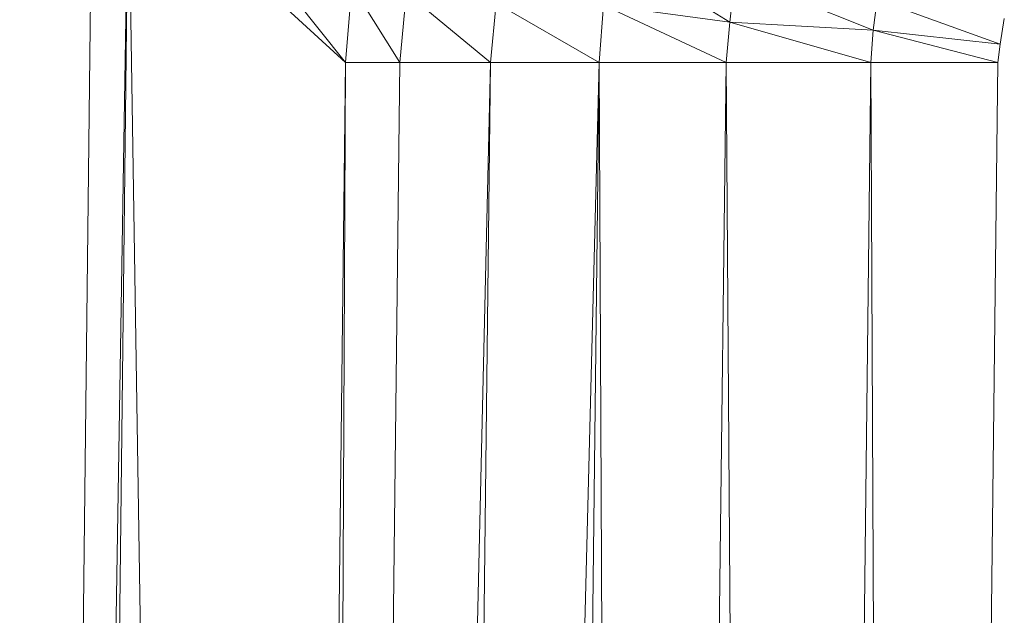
# Model space of a CAD drawing. Header units: metres. Extents: x 391.1 to 427.5, y 12.7 to 28.4.
# Tile 56 of 240: x 409.5306 to 409.5672, y 14.847 to 14.8692. Entities that reach past the tile are written whole.
import ezdxf

# ---------------------------------------------------------------- set-up
doc = ezdxf.new("R2010")
doc.units = ezdxf.units.M
doc.layers.add('02_MOBILIARIO', color=7, linetype='Continuous', lineweight=18)

# ---------------------------------------------------------------- blocks, each defined once
blk = doc.blocks.new('Family - Plats de dutxa PS-1-153666-01_ENLLUMENAT_PS1')
at = {"layer": '02_MOBILIARIO', "color": 253, "true_color": 0xaaaaaa}
for p, q in [((0.081379, 0.697171), (0.089267, 0.687283)), ((0.089267, 0.687283), (0.081379, 0.697171)), ((0.079828, 0.694699), (0.076458, 0.400261)), ((0.076458, 0.400261), (0.081177, 0.694699)), ((0.081177, 0.694699), (0.076458, 0.400261)), ((0.076458, 0.400261), (0.079828, 0.694699)), ((0.081177, 0.694699), (0.077806, 0.400261)), ((0.077806, 0.400261), (0.081177, 0.694699)), ((0.089267, 0.687283), (0.081177, 0.694699)), ((0.081177, 0.694699), (0.089267, 0.687283)), ((0.081177, 0.694699), (0.085896, 0.400261)), ((0.085896, 0.400261), (0.081177, 0.694699)), ((0.099126, 0.691524), (0.103566, 0.688781)), ((0.103566, 0.688781), (0.099126, 0.691524)), ((0.103753, 0.690547), (0.103566, 0.688781)), ((0.103566, 0.688781), (0.103753, 0.690547)), ((0.103753, 0.690547), (0.108901, 0.688481)), ((0.108901, 0.688481), (0.103753, 0.690547)), ((0.089504, 0.69013), (0.089267, 0.687283)), ((0.089267, 0.687283), (0.089504, 0.69013)), ((0.089504, 0.69013), (0.091289, 0.687283)), ((0.091289, 0.687283), (0.089504, 0.69013)), ((0.09153, 0.689867), (0.091289, 0.687283)), ((0.091289, 0.687283), (0.09153, 0.689867)), ((0.09153, 0.689867), (0.09466, 0.687283)), ((0.09466, 0.687283), (0.09153, 0.689867)), ((0.109053, 0.689631), (0.108901, 0.688481)), ((0.108901, 0.688481), (0.109053, 0.689631)), ((0.109053, 0.689631), (0.113627, 0.68796)), ((0.113627, 0.68796), (0.109053, 0.689631)), ((0.09487, 0.689491), (0.09466, 0.687283)), ((0.09466, 0.687283), (0.09487, 0.689491)), ((0.09487, 0.689491), (0.098705, 0.687283)), ((0.098705, 0.687283), (0.09487, 0.689491)), ((0.098705, 0.687283), (0.098863, 0.68942)), ((0.098863, 0.68942), (0.098705, 0.687283)), ((0.098863, 0.68942), (0.103566, 0.688781)), ((0.098863, 0.68942), (0.103424, 0.687283)), ((0.103424, 0.687283), (0.098863, 0.68942)), ((0.103566, 0.688781), (0.098863, 0.68942)), ((0.113627, 0.68796), (0.113779, 0.688915)), ((0.113779, 0.688915), (0.113627, 0.68796)), ((0.103566, 0.688781), (0.103424, 0.687283)), ((0.103424, 0.687283), (0.103566, 0.688781)), ((0.103566, 0.688781), (0.108901, 0.688481)), ((0.103566, 0.688781), (0.108817, 0.687283)), ((0.108817, 0.687283), (0.103566, 0.688781)), ((0.108901, 0.688481), (0.103566, 0.688781)), ((0.108901, 0.688481), (0.108817, 0.687283)), ((0.108817, 0.687283), (0.108901, 0.688481)), ((0.113627, 0.68796), (0.108901, 0.688481)), ((0.108901, 0.688481), (0.113627, 0.68796)), ((0.108901, 0.688481), (0.113536, 0.687283)), ((0.113536, 0.687283), (0.108901, 0.688481)), ((0.113536, 0.687283), (0.113627, 0.68796)), ((0.113627, 0.68796), (0.113536, 0.687283)), ((0.089267, 0.687283), (0.085896, 0.400261)), ((0.085896, 0.400261), (0.089267, 0.687283)), ((0.089267, 0.687283), (0.087918, 0.400261)), ((0.091289, 0.687283), (0.087918, 0.400261)), ((0.087918, 0.400261), (0.089267, 0.687283)), ((0.087918, 0.400261), (0.09466, 0.687283)), ((0.09466, 0.687283), (0.087918, 0.400261)), ((0.087918, 0.400261), (0.091289, 0.687283)), ((0.089267, 0.687283), (0.091289, 0.687283)), ((0.091289, 0.687283), (0.089267, 0.687283)), ((0.09466, 0.687283), (0.091289, 0.400261)), ((0.09466, 0.687283), (0.091289, 0.687283)), ((0.091289, 0.400261), (0.098705, 0.687283)), ((0.098705, 0.687283), (0.091289, 0.400261)), ((0.091289, 0.400261), (0.09466, 0.687283)), ((0.09466, 0.687283), (0.091289, 0.687283)), ((0.098705, 0.687283), (0.09466, 0.687283)), ((0.098705, 0.687283), (0.09466, 0.687283)), ((0.098705, 0.687283), (0.095334, 0.400261)), ((0.095334, 0.400261), (0.098705, 0.687283)), ((0.098705, 0.687283), (0.103424, 0.687283)), ((0.098705, 0.687283), (0.100053, 0.400261)), ((0.100053, 0.400261), (0.098705, 0.687283)), ((0.103424, 0.687283), (0.098705, 0.687283)), ((0.103424, 0.687283), (0.100053, 0.400261)), ((0.100053, 0.400261), (0.103424, 0.687283)), ((0.103424, 0.687283), (0.108817, 0.687283)), ((0.103424, 0.687283), (0.105446, 0.400261)), ((0.105446, 0.400261), (0.103424, 0.687283)), ((0.108817, 0.687283), (0.103424, 0.687283)), ((0.108817, 0.687283), (0.105446, 0.400261)), ((0.105446, 0.400261), (0.108817, 0.687283)), ((0.108817, 0.687283), (0.113536, 0.687283)), ((0.108817, 0.687283), (0.110165, 0.400261)), ((0.110165, 0.400261), (0.108817, 0.687283)), ((0.113536, 0.687283), (0.108817, 0.687283)), ((0.110165, 0.400261), (0.113536, 0.687283)), ((0.113536, 0.687283), (0.110165, 0.400261))]:
    blk.add_line(p, q, dxfattribs=at)
blk = doc.blocks.new('LONDR55-XX_ZZ-ARQ-CAA-M3D-Londres55_ifc-1-01_ENLLUMENAT_PS1')
at = {"layer": '02_MOBILIARIO', "color": 253, "lineweight": 18, "true_color": 0xaaaaaa}
blk.add_blockref('Family - Plats de dutxa PS-1-153666-01_ENLLUMENAT_PS1', (409.453442, 14.180351), dxfattribs=at)

msp = doc.modelspace()

# ---------------------------------------------------------------- block references
at = {"lineweight": 5}
msp.add_blockref('LONDR55-XX_ZZ-ARQ-CAA-M3D-Londres55_ifc-1-01_ENLLUMENAT_PS1', (0, 0), dxfattribs=at)

doc.saveas('drawing.dxf')
